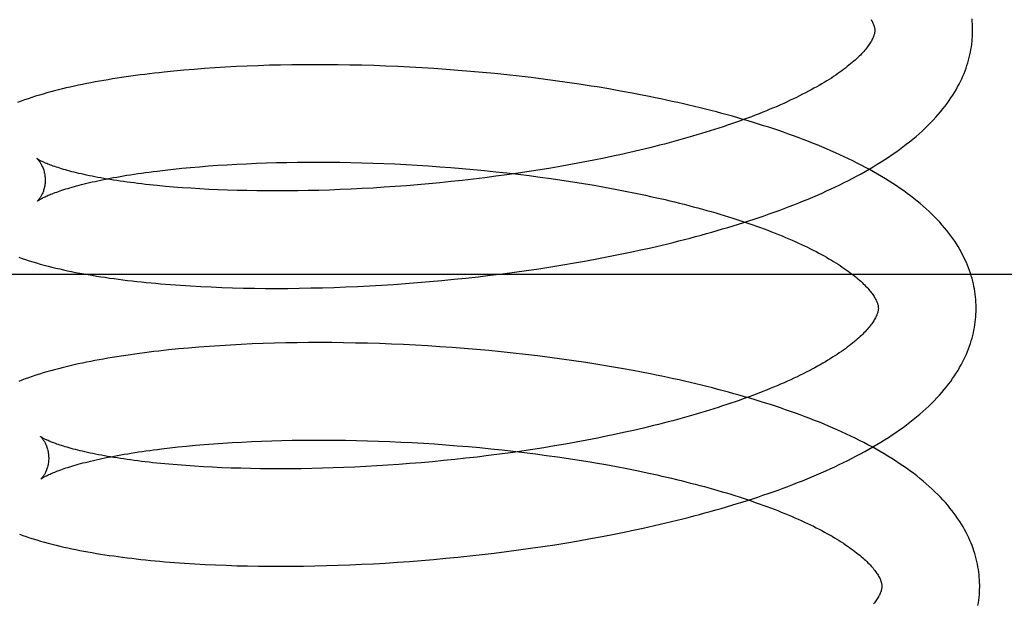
# Model space of a CAD drawing. Header units: inches. Extents: x 0 to 215, y 0 to 139.
# Tile 17 of 96: x 38.682 to 38.883, y 52.434 to 52.553. Entities that reach past the tile are written whole.
import ezdxf

# ---------------------------------------------------------------- set-up
doc = ezdxf.new("R2010")
doc.units = ezdxf.units.IN
doc.header["$LTSCALE"] = 11.804375
doc.header["$MEASUREMENT"] = 0
doc.linetypes.add('HIDDEN', pattern=[0.2, 0.1, -0.1])
doc.layers.add('DEFAULT_2', color=8, linetype='HIDDEN')

msp = doc.modelspace()

# ---------------------------------------------------------------- linework, layer by layer
at = {"layer": 'DEFAULT_2', "color": 8, "linetype": 'HIDDEN'}
for p, q in [((38.71961, 52.54292), (38.7175, 52.54276)), ((38.72175, 52.54307), (38.71961, 52.54292)), ((38.72392, 52.5432), (38.72175, 52.54307)), ((38.72612, 52.54332), (38.72392, 52.5432)), ((38.72835, 52.54342), (38.72612, 52.54332)), ((38.7306, 52.54351), (38.72835, 52.54342)), ((38.73287, 52.54358), (38.7306, 52.54351)), ((38.73517, 52.54363), (38.73287, 52.54358)), ((38.73748, 52.54367), (38.73517, 52.54363)), ((38.73982, 52.5437), (38.73748, 52.54367)), ((38.74218, 52.54371), (38.73982, 52.5437)), ((38.74456, 52.5437), (38.74218, 52.54371)), ((38.74695, 52.54368), (38.74456, 52.5437)), ((38.74935, 52.54364), (38.74695, 52.54368)), ((38.75178, 52.54359), (38.74935, 52.54364)), ((38.75421, 52.54352), (38.75178, 52.54359)), ((38.75666, 52.54343), (38.75421, 52.54352)), ((38.75911, 52.54332), (38.75666, 52.54343)), ((38.76158, 52.5432), (38.75911, 52.54332)), ((38.76405, 52.54307), (38.76158, 52.5432)), ((38.76652, 52.54291), (38.76405, 52.54307)), ((38.76901, 52.54274), (38.76652, 52.54291)), ((38.71336, 52.54239), (38.71134, 52.54219)), ((38.71541, 52.54258), (38.71336, 52.54239)), ((38.7175, 52.54276), (38.71541, 52.54258)), ((38.77149, 52.54255), (38.76901, 52.54274)), ((38.77398, 52.54235), (38.77149, 52.54255)), ((38.77647, 52.54212), (38.77398, 52.54235)), ((38.77895, 52.54189), (38.77647, 52.54212)), ((38.78144, 52.54163), (38.77895, 52.54189)), ((38.78392, 52.54136), (38.78144, 52.54163)), ((38.78639, 52.54107), (38.78392, 52.54136)), ((38.78886, 52.54076), (38.78639, 52.54107)), ((38.79132, 52.54043), (38.78886, 52.54076)), ((38.79378, 52.54009), (38.79132, 52.54043)), ((38.79622, 52.53973), (38.79378, 52.54009)), ((38.80227, 52.53875), (38.79986, 52.53916)), ((38.80467, 52.53833), (38.80227, 52.53875)), ((38.80705, 52.5379), (38.80467, 52.53833)), ((38.81065, 52.52674), (38.80863, 52.52625)), ((38.80345, 52.52507), (38.80133, 52.52463)), ((38.80863, 52.52625), (38.80658, 52.52577)), ((38.71499, 52.52255), (38.71677, 52.52272)), ((38.71677, 52.52272), (38.71859, 52.52287)), ((38.71859, 52.52287), (38.72044, 52.52302)), ((38.72044, 52.52302), (38.72233, 52.52315)), ((38.72233, 52.52315), (38.72426, 52.52328)), ((38.72426, 52.52328), (38.72622, 52.52339)), ((38.72622, 52.52339), (38.72821, 52.52348)), ((38.72821, 52.52348), (38.73023, 52.52357)), ((38.73023, 52.52357), (38.73228, 52.52364)), ((38.73228, 52.52364), (38.73436, 52.5237)), ((38.73436, 52.5237), (38.73646, 52.52375)), ((38.73646, 52.52375), (38.73859, 52.52378)), ((38.73859, 52.52378), (38.74073, 52.5238)), ((38.74073, 52.5238), (38.7429, 52.5238)), ((38.7429, 52.5238), (38.74509, 52.52379)), ((38.74509, 52.52379), (38.7473, 52.52376)), ((38.7473, 52.52376), (38.74952, 52.52372)), ((38.74952, 52.52372), (38.75176, 52.52367)), ((38.75176, 52.52367), (38.75401, 52.5236)), ((38.75401, 52.5236), (38.75628, 52.52352)), ((38.75628, 52.52352), (38.75855, 52.52342)), ((38.75855, 52.52342), (38.76083, 52.52331)), ((38.76083, 52.52331), (38.76311, 52.52318)), ((38.76311, 52.52318), (38.76541, 52.52303)), ((38.76541, 52.52303), (38.7677, 52.52287)), ((38.7677, 52.52287), (38.77, 52.5227)), ((38.77, 52.5227), (38.77229, 52.52251)), ((38.79266, 52.52297), (38.79044, 52.52259)), ((38.79486, 52.52336), (38.79266, 52.52297)), ((38.79704, 52.52377), (38.79486, 52.52336)), ((38.7992, 52.52419), (38.79704, 52.52377)), ((38.80133, 52.52463), (38.7992, 52.52419)), ((38.70991, 52.52198), (38.71156, 52.52218)), ((38.71156, 52.52218), (38.71326, 52.52237)), ((38.71326, 52.52237), (38.71499, 52.52255)), ((38.77229, 52.52251), (38.77459, 52.5223)), ((38.77459, 52.5223), (38.77688, 52.52208)), ((38.77688, 52.52208), (38.77917, 52.52185)), ((38.77918, 52.5209), (38.7769, 52.52061)), ((38.77917, 52.52185), (38.78145, 52.5216)), ((38.78145, 52.52121), (38.77918, 52.5209)), ((38.78145, 52.5216), (38.78372, 52.52133)), ((38.78372, 52.52153), (38.78145, 52.52121)), ((38.78597, 52.52187), (38.78372, 52.52153)), ((38.78372, 52.52133), (38.78598, 52.52105)), ((38.78821, 52.52222), (38.78597, 52.52187)), ((38.78598, 52.52105), (38.78823, 52.52076)), ((38.79044, 52.52259), (38.78821, 52.52222)), ((38.78823, 52.52076), (38.79047, 52.52045)), ((38.7133, 52.51871), (38.7116, 52.51885)), ((38.71504, 52.51858), (38.7133, 52.51871)), ((38.75633, 52.51865), (38.75407, 52.51851)), ((38.7586, 52.51881), (38.75633, 52.51865)), ((38.76088, 52.51898), (38.7586, 52.51881)), ((38.76316, 52.51917), (38.76088, 52.51898)), ((38.76545, 52.51937), (38.76316, 52.51917)), ((38.76774, 52.51959), (38.76545, 52.51937)), ((38.77003, 52.51982), (38.76774, 52.51959)), ((38.77232, 52.52007), (38.77003, 52.51982)), ((38.77461, 52.52033), (38.77232, 52.52007)), ((38.7769, 52.52061), (38.77461, 52.52033)), ((38.79047, 52.52045), (38.7927, 52.52012)), ((38.7927, 52.52012), (38.7949, 52.51979)), ((38.7949, 52.51979), (38.79709, 52.51943)), ((38.79709, 52.51943), (38.79926, 52.51907)), ((38.79926, 52.51907), (38.80141, 52.51869)), ((38.80141, 52.51869), (38.80354, 52.51829)), ((38.71682, 52.51845), (38.71504, 52.51858)), ((38.71864, 52.51834), (38.71682, 52.51845)), ((38.7205, 52.51824), (38.71864, 52.51834)), ((38.72239, 52.51816), (38.7205, 52.51824)), ((38.72432, 52.51808), (38.72239, 52.51816)), ((38.72628, 52.51802), (38.72432, 52.51808)), ((38.72828, 52.51797), (38.72628, 52.51802)), ((38.7303, 52.51794), (38.72828, 52.51797)), ((38.73235, 52.51792), (38.7303, 52.51794)), ((38.73443, 52.51791), (38.73235, 52.51792)), ((38.73653, 52.51792), (38.73443, 52.51791)), ((38.73866, 52.51794), (38.73653, 52.51792)), ((38.7408, 52.51798), (38.73866, 52.51794)), ((38.74297, 52.51803), (38.7408, 52.51798)), ((38.74516, 52.5181), (38.74297, 52.51803)), ((38.74737, 52.51818), (38.74516, 52.5181)), ((38.74959, 52.51827), (38.74737, 52.51818)), ((38.75183, 52.51838), (38.74959, 52.51827)), ((38.75407, 52.51851), (38.75183, 52.51838)), ((38.80354, 52.51829), (38.80564, 52.51789)), ((38.80564, 52.51789), (38.80772, 52.51747)), ((38.80255, 52.50456), (38.80493, 52.50504)), ((38.80493, 52.50504), (38.80731, 52.50553)), ((38.7904, 52.50241), (38.79285, 52.5028)), ((38.79285, 52.5028), (38.79529, 52.50322)), ((38.79529, 52.50322), (38.79772, 52.50365)), ((38.79772, 52.50365), (38.80014, 52.50409)), ((38.80014, 52.50409), (38.80255, 52.50456)), ((38.96039, 52.50084), (38.40039, 52.50084)), ((38.77555, 52.50039), (38.77803, 52.50069)), ((38.77803, 52.50069), (38.78052, 52.501)), ((38.78052, 52.501), (38.78299, 52.50132)), ((38.78299, 52.50132), (38.78547, 52.50167)), ((38.78547, 52.50167), (38.78794, 52.50203)), ((38.78794, 52.50203), (38.7904, 52.50241)), ((38.71469, 52.49864), (38.71676, 52.49851)), ((38.7509, 52.4984), (38.75333, 52.49853)), ((38.75333, 52.49853), (38.75577, 52.49867)), ((38.75577, 52.49867), (38.75822, 52.49882)), ((38.75822, 52.49882), (38.76068, 52.499)), ((38.76068, 52.499), (38.76315, 52.49919)), ((38.76315, 52.49919), (38.76562, 52.4994)), ((38.76562, 52.4994), (38.7681, 52.49962)), ((38.7681, 52.49962), (38.77058, 52.49986)), ((38.77058, 52.49986), (38.77306, 52.50012)), ((38.77306, 52.50012), (38.77555, 52.50039)), ((38.71676, 52.49851), (38.71887, 52.49839)), ((38.71887, 52.49839), (38.721, 52.49829)), ((38.721, 52.49829), (38.72316, 52.4982)), ((38.72316, 52.4982), (38.72535, 52.49813)), ((38.72535, 52.49813), (38.72756, 52.49807)), ((38.72756, 52.49807), (38.7298, 52.49804)), ((38.7298, 52.49804), (38.73206, 52.49801)), ((38.73206, 52.49801), (38.73435, 52.498)), ((38.73435, 52.498), (38.73666, 52.49801)), ((38.73666, 52.49801), (38.73899, 52.49804)), ((38.73899, 52.49804), (38.74134, 52.49808)), ((38.74134, 52.49808), (38.7437, 52.49813)), ((38.7437, 52.49813), (38.74609, 52.49821)), ((38.74609, 52.49821), (38.74849, 52.4983)), ((38.74849, 52.4983), (38.7509, 52.4984)), ((38.72712, 52.48654), (38.7249, 52.48642)), ((38.72935, 52.48664), (38.72712, 52.48654)), ((38.73162, 52.48673), (38.72935, 52.48664)), ((38.7339, 52.4868), (38.73162, 52.48673)), ((38.73621, 52.48685), (38.7339, 52.4868)), ((38.73855, 52.48689), (38.73621, 52.48685)), ((38.7409, 52.48691), (38.73855, 52.48689)), ((38.74327, 52.48692), (38.7409, 52.48691)), ((38.74566, 52.48691), (38.74327, 52.48692)), ((38.74806, 52.48688), (38.74566, 52.48691)), ((38.75048, 52.48684), (38.74806, 52.48688)), ((38.75292, 52.48678), (38.75048, 52.48684)), ((38.75537, 52.48671), (38.75292, 52.48678)), ((38.75782, 52.48662), (38.75537, 52.48671)), ((38.76029, 52.48651), (38.75782, 52.48662)), ((38.76277, 52.48639), (38.76029, 52.48651)), ((38.71428, 52.48562), (38.71224, 52.48542)), ((38.71634, 52.48581), (38.71428, 52.48562)), ((38.71844, 52.48599), (38.71634, 52.48581)), ((38.72056, 52.48615), (38.71844, 52.48599)), ((38.72272, 52.48629), (38.72056, 52.48615)), ((38.7249, 52.48642), (38.72272, 52.48629)), ((38.76525, 52.48625), (38.76277, 52.48639)), ((38.76774, 52.48609), (38.76525, 52.48625)), ((38.77024, 52.48591), (38.76774, 52.48609)), ((38.77273, 52.48572), (38.77024, 52.48591)), ((38.77523, 52.48551), (38.77273, 52.48572)), ((38.77773, 52.48528), (38.77523, 52.48551)), ((38.78023, 52.48504), (38.77773, 52.48528)), ((38.78272, 52.48478), (38.78023, 52.48504)), ((38.78521, 52.4845), (38.78272, 52.48478)), ((38.7877, 52.4842), (38.78521, 52.4845)), ((38.79018, 52.48389), (38.7877, 52.4842)), ((38.79265, 52.48356), (38.79018, 52.48389)), ((38.79511, 52.48321), (38.79265, 52.48356)), ((38.79756, 52.48284), (38.79511, 52.48321)), ((38.8, 52.48246), (38.79756, 52.48284)), ((38.80242, 52.48206), (38.8, 52.48246)), ((38.80484, 52.48164), (38.80242, 52.48206)), ((38.80723, 52.4812), (38.80484, 52.48164)), ((38.80732, 52.46898), (38.80525, 52.46852)), ((38.80938, 52.46946), (38.80732, 52.46898)), ((38.8114, 52.46995), (38.80938, 52.46946)), ((38.72144, 52.46625), (38.72334, 52.46638)), ((38.72334, 52.46638), (38.72528, 52.4665)), ((38.72528, 52.4665), (38.72725, 52.46661)), ((38.72725, 52.46661), (38.72925, 52.46671)), ((38.72925, 52.46671), (38.73129, 52.46679)), ((38.73129, 52.46679), (38.73335, 52.46686)), ((38.73335, 52.46686), (38.73544, 52.46692)), ((38.73544, 52.46692), (38.73755, 52.46696)), ((38.73755, 52.46696), (38.73969, 52.46699)), ((38.73969, 52.46699), (38.74185, 52.46701)), ((38.74185, 52.46701), (38.74404, 52.46701)), ((38.74404, 52.46701), (38.74624, 52.46699)), ((38.74624, 52.46699), (38.74846, 52.46697)), ((38.74846, 52.46697), (38.75069, 52.46692)), ((38.75069, 52.46692), (38.75294, 52.46687)), ((38.75294, 52.46687), (38.75521, 52.46679)), ((38.75521, 52.46679), (38.75748, 52.46671)), ((38.75748, 52.46671), (38.75976, 52.4666)), ((38.75976, 52.4666), (38.76205, 52.46649)), ((38.76205, 52.46649), (38.76435, 52.46635)), ((38.76435, 52.46635), (38.76665, 52.46621)), ((38.7956, 52.46658), (38.7934, 52.46618)), ((38.79778, 52.46698), (38.7956, 52.46658)), ((38.79994, 52.46741), (38.79778, 52.46698)), ((38.80208, 52.46784), (38.79994, 52.46741)), ((38.71083, 52.46522), (38.71249, 52.46541)), ((38.71249, 52.46541), (38.7142, 52.4656)), ((38.7142, 52.4656), (38.71595, 52.46578)), ((38.71595, 52.46578), (38.71774, 52.46595)), ((38.71774, 52.46595), (38.71957, 52.4661)), ((38.71957, 52.4661), (38.72144, 52.46625)), ((38.76665, 52.46621), (38.76896, 52.46604)), ((38.76896, 52.46604), (38.77126, 52.46586)), ((38.77126, 52.46586), (38.77357, 52.46567)), ((38.77357, 52.46567), (38.77587, 52.46546)), ((38.77587, 52.46546), (38.77817, 52.46523)), ((38.77817, 52.46523), (38.78047, 52.46499)), ((38.7822, 52.46442), (38.77992, 52.46411)), ((38.78047, 52.46499), (38.78275, 52.46474)), ((38.78446, 52.46474), (38.7822, 52.46442)), ((38.78275, 52.46474), (38.78503, 52.46447)), ((38.78672, 52.46508), (38.78446, 52.46474)), ((38.78503, 52.46447), (38.7873, 52.46418)), ((38.78896, 52.46543), (38.78672, 52.46508)), ((38.79119, 52.4658), (38.78896, 52.46543)), ((38.7934, 52.46618), (38.79119, 52.4658)), ((38.76391, 52.46238), (38.76162, 52.46219)), ((38.76619, 52.46258), (38.76391, 52.46238)), ((38.76848, 52.4628), (38.76619, 52.46258)), ((38.77078, 52.46303), (38.76848, 52.4628)), ((38.77307, 52.46328), (38.77078, 52.46303)), ((38.77536, 52.46354), (38.77307, 52.46328)), ((38.77764, 52.46382), (38.77536, 52.46354)), ((38.77992, 52.46411), (38.77764, 52.46382)), ((38.7873, 52.46418), (38.78956, 52.46388)), ((38.78956, 52.46388), (38.7918, 52.46357)), ((38.7918, 52.46357), (38.79403, 52.46324)), ((38.79403, 52.46324), (38.79624, 52.4629)), ((38.79952, 52.46235), (38.80169, 52.46198)), ((38.71403, 52.46192), (38.71233, 52.46206)), ((38.71577, 52.46178), (38.71403, 52.46192)), ((38.71756, 52.46166), (38.71577, 52.46178)), ((38.71938, 52.46155), (38.71756, 52.46166)), ((38.72123, 52.46145), (38.71938, 52.46155)), ((38.72313, 52.46136), (38.72123, 52.46145)), ((38.72506, 52.46129), (38.72313, 52.46136)), ((38.72702, 52.46123), (38.72506, 52.46129)), ((38.72901, 52.46118), (38.72702, 52.46123)), ((38.73103, 52.46115), (38.72901, 52.46118)), ((38.73309, 52.46113), (38.73103, 52.46115)), ((38.73516, 52.46112), (38.73309, 52.46113)), ((38.73727, 52.46113), (38.73516, 52.46112)), ((38.73939, 52.46115), (38.73727, 52.46113)), ((38.74154, 52.46119), (38.73939, 52.46115)), ((38.74371, 52.46124), (38.74154, 52.46119)), ((38.7459, 52.46131), (38.74371, 52.46124)), ((38.74811, 52.46139), (38.7459, 52.46131)), ((38.75033, 52.46148), (38.74811, 52.46139)), ((38.75257, 52.46159), (38.75033, 52.46148)), ((38.75482, 52.46172), (38.75257, 52.46159)), ((38.75708, 52.46186), (38.75482, 52.46172)), ((38.75935, 52.46202), (38.75708, 52.46186)), ((38.76162, 52.46219), (38.75935, 52.46202)), ((38.80169, 52.46198), (38.80383, 52.46158)), ((38.80383, 52.46158), (38.80594, 52.46118)), ((38.80594, 52.46118), (38.80803, 52.46076)), ((38.80335, 52.44778), (38.80573, 52.44826)), ((38.80928, 52.44901), (38.81162, 52.44954)), ((38.79366, 52.44603), (38.7961, 52.44644)), ((38.7961, 52.44644), (38.79853, 52.44687)), ((38.79853, 52.44687), (38.80094, 52.44732)), ((38.80094, 52.44732), (38.80335, 52.44778)), ((38.77885, 52.44391), (38.78134, 52.44422)), ((38.78134, 52.44422), (38.78381, 52.44455)), ((38.78381, 52.44455), (38.78628, 52.44489)), ((38.78628, 52.44489), (38.78875, 52.44525)), ((38.78875, 52.44525), (38.79121, 52.44563)), ((38.79121, 52.44563), (38.79366, 52.44603)), ((38.75906, 52.44204), (38.76151, 52.44221)), ((38.76151, 52.44221), (38.76398, 52.44241)), ((38.76398, 52.44241), (38.76645, 52.44261)), ((38.76645, 52.44261), (38.76893, 52.44284)), ((38.76893, 52.44284), (38.77141, 52.44308)), ((38.77141, 52.44308), (38.77389, 52.44334)), ((38.77389, 52.44334), (38.77637, 52.44362)), ((38.77637, 52.44362), (38.77885, 52.44391)), ((38.71554, 52.44184), (38.71761, 52.44171)), ((38.71761, 52.44171), (38.71972, 52.44159)), ((38.71972, 52.44159), (38.72185, 52.44149)), ((38.72185, 52.44149), (38.72401, 52.44141)), ((38.72401, 52.44141), (38.72619, 52.44134)), ((38.72619, 52.44134), (38.72841, 52.44128)), ((38.72841, 52.44128), (38.73065, 52.44124)), ((38.73065, 52.44124), (38.73291, 52.44122)), ((38.73291, 52.44122), (38.7352, 52.44121)), ((38.7352, 52.44121), (38.7375, 52.44122)), ((38.7375, 52.44122), (38.73983, 52.44125)), ((38.73983, 52.44125), (38.74218, 52.44129)), ((38.74218, 52.44129), (38.74455, 52.44135)), ((38.74455, 52.44135), (38.74693, 52.44142)), ((38.74693, 52.44142), (38.74933, 52.44151)), ((38.74933, 52.44151), (38.75174, 52.44162)), ((38.75174, 52.44162), (38.75417, 52.44174)), ((38.75417, 52.44174), (38.75661, 52.44188)), ((38.75661, 52.44188), (38.75906, 52.44204))]:
    msp.add_line(p, q, dxfattribs=at)
for points in [[(38.8559, 52.55295), (38.85601, 52.55276), (38.85611, 52.55258), (38.8562, 52.5524), (38.85628, 52.55223), (38.85635, 52.55206), (38.85642, 52.55191), (38.85647, 52.55175), (38.85652, 52.55161), (38.85656, 52.55147), (38.85659, 52.55134), (38.85661, 52.55122), (38.85663, 52.5511), (38.85665, 52.55098), (38.85665, 52.55086), (38.85666, 52.55076)], [(38.87666, 52.55101), (38.87665, 52.55146), (38.87662, 52.552), (38.87658, 52.55253), (38.87653, 52.55307)], [(38.81083, 52.50631), (38.812, 52.50658), (38.81316, 52.50685), (38.81431, 52.50713), (38.81546, 52.50741), (38.81661, 52.5077), (38.81775, 52.50799), (38.81888, 52.50828), (38.82001, 52.50858), (38.82113, 52.50888), (38.82224, 52.50919), (38.82335, 52.5095), (38.82446, 52.50982), (38.82555, 52.51014), (38.82664, 52.51046), (38.82772, 52.51079), (38.8288, 52.51112), (38.82986, 52.51146), (38.83092, 52.5118), (38.83198, 52.51215), (38.83302, 52.5125), (38.83406, 52.51286), (38.83509, 52.51322), (38.83611, 52.51358), (38.83712, 52.51395), (38.83813, 52.51432), (38.83913, 52.5147), (38.84012, 52.51509), (38.8411, 52.51547), (38.84207, 52.51587), (38.84303, 52.51626), (38.84399, 52.51667), (38.84493, 52.51707), (38.84587, 52.51749), (38.8468, 52.51791), (38.84772, 52.51833), (38.84862, 52.51876), (38.84952, 52.51919), (38.85041, 52.51963), (38.85129, 52.52008), (38.85216, 52.52053), (38.85302, 52.52098), (38.85386, 52.52144), (38.8547, 52.52191), (38.85553, 52.52238), (38.85634, 52.52286), (38.85714, 52.52335), (38.85793, 52.52384), (38.85871, 52.52433), (38.85948, 52.52484), (38.86023, 52.52535), (38.86097, 52.52586), (38.8617, 52.52638), (38.86241, 52.52691), (38.8631, 52.52744), (38.86378, 52.52797), (38.86445, 52.52851), (38.8651, 52.52906), (38.86573, 52.5296), (38.86634, 52.53016), (38.86694, 52.53071), (38.86752, 52.53127), (38.86807, 52.53183), (38.86861, 52.5324), (38.86914, 52.53296), (38.86964, 52.53353), (38.87012, 52.53409), (38.87058, 52.53466), (38.87102, 52.53523), (38.87144, 52.53579), (38.87185, 52.53636), (38.87223, 52.53692), (38.8726, 52.53748), (38.87295, 52.53804), (38.87328, 52.5386), (38.87359, 52.53916), (38.87388, 52.53971), (38.87416, 52.54027), (38.87442, 52.54082), (38.87467, 52.54137), (38.8749, 52.54192), (38.87512, 52.54247), (38.87531, 52.54301), (38.8755, 52.54356), (38.87567, 52.5441), (38.87583, 52.54464), (38.87597, 52.54518), (38.8761, 52.54573), (38.87621, 52.54627), (38.87631, 52.5468), (38.8764, 52.54734), (38.87648, 52.54788), (38.87654, 52.54842), (38.87659, 52.54896), (38.87662, 52.54949), (38.87665, 52.55003), (38.87666, 52.55057), (38.87666, 52.55101)], [(38.85666, 52.55076), (38.85666, 52.55065), (38.85665, 52.55054), (38.85664, 52.55042), (38.85662, 52.5503), (38.8566, 52.55017), (38.85657, 52.55004), (38.85654, 52.5499), (38.85649, 52.54975), (38.85644, 52.5496), (38.85638, 52.54944), (38.85632, 52.54927), (38.85624, 52.5491), (38.85615, 52.54892), (38.85606, 52.54874), (38.85595, 52.54855), (38.85584, 52.54835), (38.85572, 52.54816), (38.85559, 52.54796), (38.85545, 52.54775), (38.8553, 52.54754), (38.85514, 52.54733), (38.85497, 52.54711), (38.85479, 52.54688), (38.8546, 52.54665), (38.85439, 52.54642), (38.85418, 52.54618), (38.85395, 52.54593), (38.85371, 52.54569), (38.85346, 52.54544), (38.8532, 52.54518), (38.85293, 52.54492), (38.85264, 52.54466), (38.85234, 52.5444), (38.85203, 52.54413), (38.85171, 52.54386), (38.85138, 52.54358), (38.85103, 52.54331), (38.85067, 52.54303), (38.85029, 52.54274), (38.8499, 52.54246), (38.8495, 52.54217), (38.84909, 52.54188), (38.84866, 52.54158), (38.84822, 52.54129), (38.84777, 52.54099), (38.8473, 52.5407), (38.84682, 52.5404), (38.84633, 52.5401), (38.84582, 52.5398), (38.8453, 52.53949), (38.84477, 52.53919), (38.84422, 52.53888), (38.84366, 52.53858), (38.84309, 52.53827), (38.8425, 52.53796), (38.8419, 52.53766), (38.84129, 52.53735), (38.84067, 52.53704), (38.84003, 52.53673), (38.83938, 52.53643), (38.83872, 52.53612), (38.83804, 52.53581), (38.83736, 52.53551), (38.83666, 52.5352), (38.83595, 52.5349), (38.83522, 52.53459), (38.83449, 52.53429), (38.83374, 52.53399), (38.83298, 52.53369), (38.83221, 52.53339), (38.83143, 52.53309), (38.83064, 52.53279), (38.82983, 52.53249), (38.82902, 52.5322), (38.82819, 52.5319), (38.82735, 52.53161), (38.82651, 52.53132), (38.82565, 52.53104), (38.82478, 52.53075), (38.8239, 52.53047), (38.82301, 52.53018), (38.82212, 52.5299), (38.82121, 52.52963), (38.82029, 52.52935), (38.81937, 52.52908), (38.81843, 52.52881), (38.81749, 52.52854), (38.81654, 52.52827), (38.81558, 52.52801), (38.81461, 52.52775), (38.81363, 52.52749), (38.81265, 52.52724), (38.81165, 52.52699), (38.81065, 52.52674)], [(38.71134, 52.54219), (38.71034, 52.54208), (38.70935, 52.54197), (38.70837, 52.54185), (38.70739, 52.54173), (38.70643, 52.54161), (38.70547, 52.54149), (38.70453, 52.54136), (38.70359, 52.54122), (38.70266, 52.54109), (38.70174, 52.54095), (38.70083, 52.5408), (38.69992, 52.54065), (38.69903, 52.5405), (38.69814, 52.54035), (38.69726, 52.54019), (38.69639, 52.54002), (38.69553, 52.53986), (38.69468, 52.53969), (38.69383, 52.53951), (38.693, 52.53933), (38.69217, 52.53915), (38.69135, 52.53896), (38.69055, 52.53876), (38.68975, 52.53857), (38.68896, 52.53837), (38.68818, 52.53816), (38.6874, 52.53794), (38.68663, 52.53772), (38.68586, 52.53749), (38.68508, 52.53726), (38.68432, 52.53701), (38.68356, 52.53676), (38.68281, 52.5365), (38.68209, 52.53623), (38.68139, 52.53597)], [(38.79986, 52.53916), (38.79865, 52.53935), (38.79622, 52.53973)], [(38.87738, 52.49422), (38.87737, 52.49467), (38.87734, 52.49521), (38.8773, 52.49574), (38.87726, 52.49628), (38.87719, 52.49681), (38.87712, 52.49735), (38.87703, 52.49788), (38.87693, 52.49842), (38.87681, 52.49895), (38.87668, 52.49949), (38.87654, 52.50003), (38.87639, 52.50056), (38.87622, 52.5011), (38.87603, 52.50164), (38.87583, 52.50218), (38.87562, 52.50272), (38.87539, 52.50326), (38.87515, 52.5038), (38.87489, 52.50435), (38.87462, 52.50489), (38.87432, 52.50544), (38.87402, 52.50598), (38.87369, 52.50653), (38.87335, 52.50708), (38.87299, 52.50763), (38.87261, 52.50818), (38.87221, 52.50874), (38.87179, 52.50929), (38.87136, 52.50984), (38.8709, 52.5104), (38.87043, 52.51095), (38.86993, 52.5115), (38.86942, 52.51205), (38.86888, 52.5126), (38.86833, 52.51315), (38.86776, 52.5137), (38.86717, 52.51424), (38.86656, 52.51478), (38.86594, 52.51532), (38.86529, 52.51585), (38.86463, 52.51638), (38.86396, 52.5169), (38.86326, 52.51742), (38.86256, 52.51793), (38.86183, 52.51844), (38.8611, 52.51894), (38.86035, 52.51943), (38.85958, 52.51992), (38.85881, 52.52041), (38.85802, 52.52088), (38.85722, 52.52135), (38.8564, 52.52182), (38.85558, 52.52228), (38.85474, 52.52273), (38.8539, 52.52317), (38.85304, 52.52361), (38.85217, 52.52405), (38.8513, 52.52447), (38.85041, 52.5249), (38.84951, 52.52531), (38.8486, 52.52572), (38.84769, 52.52613), (38.84676, 52.52653), (38.84582, 52.52692), (38.84488, 52.52731), (38.84392, 52.52769), (38.84296, 52.52807), (38.84199, 52.52845), (38.84101, 52.52881), (38.84002, 52.52918), (38.83902, 52.52954), (38.83802, 52.52989), (38.83701, 52.53024), (38.83599, 52.53058), (38.83496, 52.53092), (38.83392, 52.53125), (38.83288, 52.53158), (38.83183, 52.53191), (38.83077, 52.53222), (38.8297, 52.53254), (38.82863, 52.53285), (38.82755, 52.53316), (38.82646, 52.53346), (38.82537, 52.53375), (38.82426, 52.53405), (38.82316, 52.53433), (38.82204, 52.53462), (38.82092, 52.5349), (38.8198, 52.53517), (38.81866, 52.53544), (38.81753, 52.53571), (38.81638, 52.53597), (38.81523, 52.53622), (38.81408, 52.53647), (38.81292, 52.53672), (38.81176, 52.53697), (38.81059, 52.5372), (38.80941, 52.53744), (38.80705, 52.5379)], [(38.80658, 52.52577), (38.8045, 52.5253), (38.80345, 52.52507)], [(38.68535, 52.52452), (38.68534, 52.52453), (38.68533, 52.52453), (38.68533, 52.52453), (38.68535, 52.52452), (38.68537, 52.5245), (38.68539, 52.52448), (38.68543, 52.52445), (38.68546, 52.52441), (38.68551, 52.52436), (38.68556, 52.52431), (38.68561, 52.52425), (38.68567, 52.52418), (38.68573, 52.52411), (38.68579, 52.52403), (38.68586, 52.52394), (38.68593, 52.52384), (38.686, 52.52373), (38.68607, 52.52362), (38.68615, 52.52349), (38.68622, 52.52336), (38.6863, 52.52321), (38.68638, 52.52306), (38.68645, 52.52289), (38.68653, 52.52272), (38.6866, 52.52253), (38.68667, 52.52234), (38.68674, 52.52213), (38.6868, 52.52191), (38.68685, 52.52169), (38.6869, 52.52145), (38.68695, 52.52121), (38.68698, 52.52096), (38.68701, 52.52071), (38.68702, 52.52044), (38.68703, 52.52021)], [(38.7116, 52.51885), (38.70994, 52.51901), (38.70913, 52.51909), (38.70833, 52.51918), (38.70754, 52.51926), (38.70677, 52.51935), (38.706, 52.51944), (38.70525, 52.51954), (38.70451, 52.51963), (38.70378, 52.51973), (38.70306, 52.51983), (38.70236, 52.51993), (38.70167, 52.52003), (38.70099, 52.52014), (38.70033, 52.52025), (38.69967, 52.52035), (38.69904, 52.52046), (38.69841, 52.52058), (38.6978, 52.52069), (38.69721, 52.5208), (38.69662, 52.52092), (38.69606, 52.52103), (38.6955, 52.52115), (38.69497, 52.52126), (38.69444, 52.52138), (38.69393, 52.5215), (38.69344, 52.52162), (38.69296, 52.52174), (38.69249, 52.52185), (38.69204, 52.52197), (38.69161, 52.52209), (38.69119, 52.52221), (38.69079, 52.52232), (38.6904, 52.52244), (38.69002, 52.52255), (38.68967, 52.52267), (38.68932, 52.52278), (38.68899, 52.52289), (38.68868, 52.523), (38.68839, 52.5231), (38.68811, 52.52321), (38.68784, 52.52331), (38.68759, 52.52341), (38.68735, 52.5235), (38.68713, 52.5236), (38.68692, 52.52369), (38.68673, 52.52377), (38.68655, 52.52385), (38.68639, 52.52393), (38.68623, 52.52401), (38.6861, 52.52408), (38.68597, 52.52414), (38.68586, 52.52421), (38.68576, 52.52426), (38.68567, 52.52431), (38.68559, 52.52436), (38.68552, 52.5244), (38.68547, 52.52444), (38.68542, 52.52447), (38.68538, 52.52449), (38.68536, 52.52451), (38.68535, 52.52452)], [(38.68544, 52.51584), (38.68545, 52.51584), (38.68547, 52.51586), (38.68549, 52.51588), (38.68553, 52.5159), (38.68557, 52.51594), (38.68563, 52.51597), (38.68569, 52.51602), (38.68577, 52.51606), (38.68586, 52.51612), (38.68596, 52.51618), (38.68607, 52.51624), (38.6862, 52.51631), (38.68633, 52.51639), (38.68648, 52.51646), (38.68665, 52.51655), (38.68682, 52.51664), (38.68701, 52.51673), (38.68722, 52.51682), (38.68744, 52.51692), (38.68767, 52.51702), (38.68792, 52.51713), (38.68818, 52.51724), (38.68846, 52.51735), (38.68875, 52.51746), (38.68906, 52.51758), (38.68939, 52.51769), (38.68973, 52.51782), (38.69008, 52.51794), (38.69045, 52.51806), (38.69084, 52.51819), (38.69124, 52.51831), (38.69166, 52.51844), (38.69209, 52.51857), (38.69254, 52.5187), (38.693, 52.51883), (38.69347, 52.51896), (38.69397, 52.51909), (38.69447, 52.51922), (38.69499, 52.51935), (38.69553, 52.51948), (38.69608, 52.51961), (38.69664, 52.51974), (38.69722, 52.51987), (38.69781, 52.52), (38.69842, 52.52013), (38.69904, 52.52025), (38.69968, 52.52038), (38.70033, 52.5205), (38.70099, 52.52063), (38.70166, 52.52075), (38.70235, 52.52087), (38.70305, 52.52099), (38.70376, 52.52111), (38.70449, 52.52122), (38.70523, 52.52134), (38.70598, 52.52145), (38.70674, 52.52156), (38.70752, 52.52167), (38.7083, 52.52178), (38.7091, 52.52188), (38.70991, 52.52198)], [(38.68703, 52.52021), (38.68703, 52.51997), (38.68702, 52.5197), (38.687, 52.51945), (38.68697, 52.5192), (38.68693, 52.51895), (38.68689, 52.51872), (38.68684, 52.51849), (38.68678, 52.51827), (38.68672, 52.51807), (38.68666, 52.51787), (38.68659, 52.51768), (38.68652, 52.5175), (38.68645, 52.51734), (38.68638, 52.51718), (38.6863, 52.51704), (38.68623, 52.5169), (38.68616, 52.51677), (38.68609, 52.51665), (38.68602, 52.51655), (38.68595, 52.51645), (38.68589, 52.51635), (38.68583, 52.51627), (38.68577, 52.51619), (38.68571, 52.51613), (38.68566, 52.51607), (38.68561, 52.51601), (38.68557, 52.51597), (38.68553, 52.51593), (38.6855, 52.5159), (38.68548, 52.51587), (38.68546, 52.51585), (38.68544, 52.51584), (38.68544, 52.51584)], [(38.80772, 52.51747), (38.80976, 52.51703), (38.81078, 52.51681), (38.81178, 52.51659), (38.81278, 52.51636), (38.81378, 52.51613), (38.81476, 52.5159), (38.81573, 52.51566), (38.8167, 52.51543), (38.81766, 52.51518), (38.81861, 52.51494), (38.81955, 52.51469), (38.82048, 52.51444), (38.82141, 52.51419), (38.82232, 52.51394), (38.82322, 52.51368), (38.82412, 52.51342), (38.825, 52.51316), (38.82588, 52.5129), (38.82674, 52.51263), (38.8276, 52.51236), (38.82844, 52.51209), (38.82927, 52.51182), (38.8301, 52.51155), (38.83091, 52.51127), (38.83171, 52.51099), (38.8325, 52.51071), (38.83328, 52.51043), (38.83404, 52.51015), (38.8348, 52.50987), (38.83554, 52.50958), (38.83627, 52.5093), (38.83699, 52.50901), (38.8377, 52.50872), (38.83839, 52.50843), (38.83907, 52.50815), (38.83974, 52.50785), (38.8404, 52.50756), (38.84104, 52.50727), (38.84168, 52.50698), (38.84229, 52.50669), (38.8429, 52.5064), (38.8435, 52.50611), (38.84408, 52.50581), (38.84464, 52.50552), (38.8452, 52.50523), (38.84574, 52.50494), (38.84627, 52.50465), (38.84678, 52.50436), (38.84728, 52.50407), (38.84777, 52.50379), (38.84824, 52.5035), (38.8487, 52.50322), (38.84915, 52.50293), (38.84958, 52.50265), (38.85, 52.50237), (38.85041, 52.50209), (38.85081, 52.50182), (38.85119, 52.50154), (38.85156, 52.50127), (38.85192, 52.501), (38.85226, 52.50074), (38.85259, 52.50047), (38.85291, 52.50021), (38.85321, 52.49996), (38.8535, 52.4997), (38.85378, 52.49945), (38.85405, 52.4992), (38.85431, 52.49896), (38.85455, 52.49872), (38.85478, 52.49848), (38.855, 52.49825), (38.85521, 52.49802), (38.85541, 52.4978), (38.8556, 52.49758), (38.85577, 52.49736), (38.85594, 52.49715), (38.85609, 52.49694), (38.85624, 52.49674), (38.85637, 52.49654), (38.8565, 52.49635), (38.85662, 52.49616), (38.85673, 52.49597), (38.85683, 52.49579), (38.85692, 52.49561), (38.857, 52.49544), (38.85707, 52.49527), (38.85714, 52.49511), (38.85719, 52.49496), (38.85724, 52.49482), (38.85728, 52.49468), (38.85731, 52.49455), (38.85733, 52.49442), (38.85735, 52.4943), (38.85737, 52.49419), (38.85737, 52.49407), (38.85738, 52.49397)], [(38.80731, 52.50553), (38.80849, 52.50579), (38.81083, 52.50631)], [(38.68165, 52.50435), (38.68234, 52.50411), (38.68304, 52.50387), (38.68377, 52.50364), (38.68451, 52.50341), (38.68527, 52.50319), (38.68604, 52.50297), (38.68682, 52.50275), (38.68761, 52.50255), (38.6884, 52.50235), (38.6892, 52.50215), (38.69, 52.50197), (38.6908, 52.50179), (38.69161, 52.50162), (38.69243, 52.50145), (38.69326, 52.50128), (38.69409, 52.50112), (38.69494, 52.50097), (38.6958, 52.50082), (38.69666, 52.50067), (38.69753, 52.50053), (38.69841, 52.50039), (38.6993, 52.50026), (38.7002, 52.50012), (38.70111, 52.5), (38.70202, 52.49988), (38.70294, 52.49976), (38.70388, 52.49964), (38.70482, 52.49953), (38.70577, 52.49943), (38.70673, 52.49932), (38.70769, 52.49923), (38.70867, 52.49913), (38.70965, 52.49904), (38.71064, 52.49895), (38.71164, 52.49887), (38.71265, 52.49879), (38.71469, 52.49864)], [(38.85738, 52.49397), (38.85738, 52.49386), (38.85737, 52.49375), (38.85736, 52.49363), (38.85734, 52.49351), (38.85732, 52.49338), (38.85729, 52.49325), (38.85726, 52.49311), (38.85721, 52.49296), (38.85716, 52.49281), (38.8571, 52.49265), (38.85704, 52.49249), (38.85696, 52.49231), (38.85687, 52.49213), (38.85678, 52.49195), (38.85668, 52.49176), (38.85656, 52.49157), (38.85644, 52.49137), (38.85631, 52.49117), (38.85617, 52.49097), (38.85602, 52.49076), (38.85587, 52.49054), (38.8557, 52.49032), (38.85551, 52.4901), (38.85532, 52.48987), (38.85512, 52.48963), (38.85491, 52.4894), (38.85468, 52.48915), (38.85444, 52.48891), (38.85419, 52.48865), (38.85393, 52.4884), (38.85366, 52.48814), (38.85337, 52.48788), (38.85307, 52.48761), (38.85276, 52.48735), (38.85244, 52.48708), (38.85211, 52.4868), (38.85176, 52.48653), (38.8514, 52.48624), (38.85102, 52.48596), (38.85064, 52.48567), (38.85023, 52.48539), (38.84982, 52.4851), (38.84939, 52.4848), (38.84895, 52.48451), (38.8485, 52.48421), (38.84803, 52.48392), (38.84756, 52.48362), (38.84706, 52.48332), (38.84656, 52.48301), (38.84604, 52.48271), (38.84551, 52.48241), (38.84496, 52.4821), (38.8444, 52.4818), (38.84383, 52.48149), (38.84324, 52.48118), (38.84264, 52.48087), (38.84203, 52.48057), (38.84141, 52.48026), (38.84077, 52.47995), (38.84012, 52.47965), (38.83946, 52.47934), (38.83879, 52.47903), (38.8381, 52.47873), (38.8374, 52.47842), (38.83669, 52.47811), (38.83597, 52.47781), (38.83523, 52.47751), (38.83449, 52.47721), (38.83373, 52.4769), (38.83296, 52.4766), (38.83217, 52.4763), (38.83138, 52.47601), (38.83058, 52.47571), (38.82976, 52.47541), (38.82893, 52.47512), (38.8281, 52.47483), (38.82725, 52.47454), (38.82639, 52.47425), (38.82553, 52.47397), (38.82465, 52.47368), (38.82376, 52.4734), (38.82286, 52.47312), (38.82196, 52.47284), (38.82104, 52.47257), (38.82011, 52.47229), (38.81918, 52.47202), (38.81824, 52.47176), (38.81728, 52.47149), (38.81632, 52.47123), (38.81535, 52.47097), (38.81438, 52.47071), (38.81339, 52.47045), (38.8124, 52.4702), (38.8114, 52.46995)], [(38.81162, 52.44954), (38.81279, 52.44981), (38.81395, 52.45008), (38.8151, 52.45036), (38.81625, 52.45064), (38.81739, 52.45092), (38.81853, 52.45121), (38.81966, 52.45151), (38.82079, 52.45181), (38.82191, 52.45211), (38.82302, 52.45242), (38.82413, 52.45273), (38.82523, 52.45304), (38.82633, 52.45336), (38.82741, 52.45369), (38.82849, 52.45402), (38.82957, 52.45435), (38.83063, 52.45469), (38.83169, 52.45503), (38.83274, 52.45537), (38.83379, 52.45573), (38.83482, 52.45608), (38.83585, 52.45644), (38.83687, 52.4568), (38.83789, 52.45717), (38.83889, 52.45755), (38.83989, 52.45793), (38.84087, 52.45831), (38.84185, 52.4587), (38.84283, 52.45909), (38.84379, 52.45949), (38.84474, 52.45989), (38.84569, 52.4603), (38.84662, 52.46071), (38.84755, 52.46113), (38.84847, 52.46155), (38.84937, 52.46198), (38.85027, 52.46241), (38.85116, 52.46285), (38.85204, 52.4633), (38.85291, 52.46375), (38.85376, 52.4642), (38.85461, 52.46467), (38.85544, 52.46513), (38.85627, 52.4656), (38.85708, 52.46608), (38.85788, 52.46657), (38.85867, 52.46706), (38.85945, 52.46755), (38.86022, 52.46806), (38.86097, 52.46856), (38.86171, 52.46908), (38.86243, 52.4696), (38.86314, 52.47012), (38.86384, 52.47065), (38.86452, 52.47119), (38.86518, 52.47173), (38.86583, 52.47228), (38.86646, 52.47282), (38.86707, 52.47338), (38.86767, 52.47393), (38.86825, 52.47449), (38.8688, 52.47505), (38.86934, 52.47561), (38.86986, 52.47618), (38.87036, 52.47674), (38.87084, 52.47731), (38.8713, 52.47787), (38.87174, 52.47844), (38.87217, 52.479), (38.87257, 52.47957), (38.87295, 52.48013), (38.87332, 52.48069), (38.87367, 52.48125), (38.874, 52.48181), (38.87431, 52.48236), (38.8746, 52.48292), (38.87488, 52.48347), (38.87514, 52.48403), (38.87539, 52.48458), (38.87562, 52.48512), (38.87583, 52.48567), (38.87603, 52.48622), (38.87622, 52.48676), (38.87639, 52.4873), (38.87655, 52.48785), (38.87669, 52.48839), (38.87682, 52.48893), (38.87693, 52.48947), (38.87703, 52.49001), (38.87712, 52.49055), (38.8772, 52.49109), (38.87726, 52.49163), (38.87731, 52.49216), (38.87734, 52.4927), (38.87737, 52.49324), (38.87738, 52.49377), (38.87738, 52.49422)], [(38.71224, 52.48542), (38.71124, 52.48531), (38.71024, 52.4852), (38.70926, 52.48508), (38.70828, 52.48496), (38.70731, 52.48484), (38.70634, 52.48471), (38.70539, 52.48459), (38.70445, 52.48445), (38.70351, 52.48432), (38.70258, 52.48417), (38.70166, 52.48403), (38.70076, 52.48388), (38.69986, 52.48373), (38.69896, 52.48357), (38.69808, 52.48342), (38.69721, 52.48325), (38.69634, 52.48308), (38.69549, 52.48291), (38.69464, 52.48274), (38.6938, 52.48256), (38.69297, 52.48237), (38.69215, 52.48218), (38.69133, 52.48199), (38.69053, 52.48179), (38.68973, 52.48159), (38.68894, 52.48138), (38.68816, 52.48116), (38.6874, 52.48095)], [(38.6874, 52.48095), (38.68663, 52.48072), (38.68586, 52.48048), (38.6851, 52.48024), (38.68437, 52.48), (38.68365, 52.47975), (38.68296, 52.4795), (38.68228, 52.47924), (38.68163, 52.47899)], [(38.8781, 52.43743), (38.87809, 52.43788), (38.87806, 52.43842), (38.87802, 52.43896), (38.87797, 52.4395), (38.87791, 52.44003), (38.87784, 52.44057), (38.87775, 52.44111), (38.87764, 52.44165), (38.87753, 52.44218), (38.8774, 52.44272), (38.87725, 52.44326), (38.8771, 52.4438), (38.87693, 52.44434), (38.87674, 52.44488), (38.87654, 52.44543), (38.87633, 52.44597), (38.8761, 52.44651), (38.87585, 52.44706), (38.87559, 52.4476), (38.87531, 52.44815), (38.87502, 52.4487), (38.8747, 52.44925), (38.87438, 52.4498), (38.87403, 52.45035), (38.87366, 52.4509), (38.87328, 52.45146), (38.87288, 52.45201), (38.87246, 52.45257), (38.87202, 52.45312), (38.87156, 52.45368), (38.87108, 52.45424), (38.87058, 52.45479), (38.87006, 52.45534), (38.86952, 52.4559), (38.86896, 52.45645), (38.86838, 52.457), (38.86779, 52.45754), (38.86717, 52.45809), (38.86654, 52.45862), (38.86589, 52.45916), (38.86523, 52.45969), (38.86455, 52.46021), (38.86385, 52.46073), (38.86313, 52.46124), (38.86241, 52.46175), (38.86166, 52.46225), (38.86091, 52.46275), (38.86014, 52.46324), (38.85935, 52.46372), (38.85856, 52.4642), (38.85775, 52.46467), (38.85693, 52.46514), (38.8561, 52.46559), (38.85526, 52.46605), (38.8544, 52.46649), (38.85354, 52.46693), (38.85267, 52.46737), (38.85178, 52.46779), (38.85089, 52.46822), (38.84998, 52.46863), (38.84907, 52.46904), (38.84815, 52.46945), (38.84721, 52.46985), (38.84627, 52.47024), (38.84532, 52.47063), (38.84436, 52.47102), (38.84339, 52.4714), (38.84241, 52.47177), (38.84142, 52.47214), (38.84043, 52.4725), (38.83942, 52.47286), (38.83841, 52.47321), (38.83739, 52.47356), (38.83636, 52.4739), (38.83533, 52.47424), (38.83428, 52.47457), (38.83323, 52.4749), (38.83217, 52.47523), (38.83111, 52.47555), (38.83003, 52.47586), (38.82895, 52.47617), (38.82786, 52.47648), (38.82677, 52.47678), (38.82567, 52.47707), (38.82456, 52.47737), (38.82344, 52.47765), (38.82232, 52.47794), (38.8212, 52.47821), (38.82006, 52.47849), (38.81892, 52.47876), (38.81778, 52.47902), (38.81663, 52.47928), (38.81547, 52.47954), (38.81431, 52.47979), (38.81314, 52.48004), (38.81197, 52.48028), (38.81079, 52.48052), (38.80961, 52.48075), (38.80723, 52.4812)], [(38.80525, 52.46852), (38.80314, 52.46806), (38.80208, 52.46784)], [(38.68607, 52.46773), (38.68606, 52.46774), (38.68605, 52.46774), (38.68605, 52.46774), (38.68607, 52.46773), (38.68609, 52.46771), (38.68611, 52.46769), (38.68615, 52.46765), (38.68618, 52.46762), (38.68623, 52.46757), (38.68628, 52.46752), (38.68633, 52.46746), (38.68639, 52.46739), (38.68645, 52.46732), (38.68651, 52.46724), (38.68658, 52.46715), (38.68665, 52.46705), (38.68672, 52.46694), (38.68679, 52.46683), (38.68687, 52.4667), (38.68694, 52.46657), (38.68702, 52.46642), (38.6871, 52.46627), (38.68717, 52.4661), (38.68725, 52.46593), (38.68732, 52.46574), (38.68739, 52.46554), (38.68746, 52.46534), (38.68752, 52.46512), (38.68757, 52.4649), (38.68762, 52.46466), (38.68767, 52.46442), (38.6877, 52.46417), (38.68773, 52.46391), (38.68774, 52.46365), (38.68775, 52.46342)], [(38.71233, 52.46206), (38.71067, 52.46222), (38.70986, 52.4623), (38.70906, 52.46238), (38.70827, 52.46247), (38.7075, 52.46256), (38.70673, 52.46265), (38.70598, 52.46274), (38.70524, 52.46284), (38.70451, 52.46294), (38.70379, 52.46304), (38.70309, 52.46314), (38.7024, 52.46324), (38.70172, 52.46335), (38.70105, 52.46345), (38.7004, 52.46356), (38.69976, 52.46367), (38.69914, 52.46378), (38.69853, 52.4639), (38.69793, 52.46401), (38.69735, 52.46412), (38.69678, 52.46424), (38.69623, 52.46435), (38.69569, 52.46447), (38.69517, 52.46459), (38.69466, 52.46471), (38.69416, 52.46482), (38.69368, 52.46494), (38.69322, 52.46506), (38.69277, 52.46518), (38.69233, 52.4653), (38.69191, 52.46541), (38.69151, 52.46553), (38.69112, 52.46565), (38.69075, 52.46576), (38.69039, 52.46587), (38.69005, 52.46599), (38.68972, 52.4661), (38.68941, 52.4662), (38.68911, 52.46631), (38.68883, 52.46641), (38.68856, 52.46652), (38.68831, 52.46661), (38.68807, 52.46671), (38.68785, 52.4668), (38.68765, 52.46689), (38.68745, 52.46698), (38.68727, 52.46706), (38.68711, 52.46714), (38.68696, 52.46722), (38.68682, 52.46729), (38.68669, 52.46735), (38.68658, 52.46741), (38.68648, 52.46747), (38.68639, 52.46752), (38.68631, 52.46757), (38.68624, 52.46761), (38.68619, 52.46765), (38.68614, 52.46768), (38.6861, 52.4677), (38.68608, 52.46772), (38.68607, 52.46773)], [(38.6938, 52.46206), (38.69426, 52.46219), (38.69476, 52.46232), (38.69527, 52.46245), (38.69579, 52.46258), (38.69633, 52.46271), (38.69689, 52.46284), (38.69746, 52.46297), (38.69804, 52.4631), (38.69864, 52.46323), (38.69925, 52.46336), (38.69988, 52.46349), (38.70052, 52.46361), (38.70117, 52.46374), (38.70184, 52.46386), (38.70252, 52.46398), (38.70321, 52.4641), (38.70392, 52.46422), (38.70464, 52.46434), (38.70537, 52.46446), (38.70611, 52.46457), (38.70687, 52.46468), (38.70764, 52.46479), (38.70842, 52.4649), (38.70921, 52.46501), (38.71001, 52.46511), (38.71083, 52.46522)], [(38.68775, 52.46342), (38.68775, 52.46318), (38.68774, 52.46292), (38.68772, 52.46267), (38.68769, 52.46242), (38.68766, 52.46218), (38.68761, 52.46194), (38.68757, 52.46172), (38.68751, 52.4615), (38.68745, 52.4613), (38.68739, 52.4611), (38.68732, 52.46091), (38.68725, 52.46074), (38.68718, 52.46057), (38.68711, 52.46041), (38.68704, 52.46027), (38.68696, 52.46013), (38.68689, 52.46), (38.68682, 52.45989), (38.68675, 52.45978), (38.68669, 52.45968), (38.68662, 52.45958), (38.68656, 52.4595), (38.6865, 52.45942), (38.68645, 52.45935), (38.6864, 52.45929), (38.68635, 52.45924), (38.6863, 52.45919), (38.68627, 52.45915), (38.68623, 52.45911), (38.6862, 52.45909), (38.68618, 52.45907), (38.68617, 52.45905), (38.68616, 52.45905)], [(38.79624, 52.4629), (38.79843, 52.46254), (38.79952, 52.46235)], [(38.68616, 52.45904), (38.68616, 52.45905), (38.68618, 52.45906), (38.6862, 52.45908), (38.68623, 52.4591), (38.68627, 52.45913), (38.68632, 52.45916), (38.68638, 52.4592), (38.68645, 52.45925), (38.68653, 52.4593), (38.68663, 52.45936), (38.68673, 52.45942), (38.68685, 52.45948), (38.68698, 52.45955), (38.68712, 52.45963), (38.68727, 52.45971), (38.68744, 52.45979), (38.68762, 52.45988), (38.68781, 52.45997), (38.68802, 52.46007), (38.68825, 52.46017), (38.68848, 52.46027), (38.68873, 52.46037), (38.689, 52.46048), (38.68928, 52.46059), (38.68958, 52.46071), (38.68989, 52.46082), (38.69021, 52.46094), (38.69055, 52.46106), (38.69091, 52.46118), (38.69128, 52.46131), (38.69167, 52.46143), (38.69207, 52.46155), (38.69248, 52.46168), (38.69291, 52.46181), (38.69336, 52.46194), (38.6938, 52.46206)], [(38.80803, 52.46076), (38.81009, 52.46033), (38.81111, 52.46011), (38.81213, 52.45988), (38.81313, 52.45966), (38.81413, 52.45943), (38.81512, 52.45919), (38.8161, 52.45896), (38.81708, 52.45872), (38.81804, 52.45848), (38.819, 52.45823), (38.81995, 52.45799), (38.82089, 52.45774), (38.82182, 52.45749), (38.82274, 52.45723), (38.82365, 52.45697), (38.82455, 52.45671), (38.82544, 52.45645), (38.82632, 52.45619), (38.82719, 52.45592), (38.82806, 52.45565), (38.82891, 52.45538), (38.82975, 52.45511), (38.83058, 52.45484), (38.83139, 52.45456), (38.8322, 52.45428), (38.833, 52.454), (38.83378, 52.45372), (38.83455, 52.45344), (38.83531, 52.45315), (38.83606, 52.45287), (38.8368, 52.45258), (38.83753, 52.45229), (38.83824, 52.45201), (38.83894, 52.45172), (38.83963, 52.45143), (38.8403, 52.45113), (38.84096, 52.45084), (38.84161, 52.45055), (38.84225, 52.45026), (38.84288, 52.44996), (38.84349, 52.44967), (38.84409, 52.44938), (38.84467, 52.44908), (38.84525, 52.44879), (38.84581, 52.4485), (38.84635, 52.44821), (38.84688, 52.44792), (38.8474, 52.44763), (38.84791, 52.44734), (38.8484, 52.44705), (38.84888, 52.44676), (38.84934, 52.44648), (38.84979, 52.44619), (38.85023, 52.44591), (38.85066, 52.44563), (38.85107, 52.44535), (38.85147, 52.44507), (38.85185, 52.44479), (38.85223, 52.44452), (38.85259, 52.44425), (38.85293, 52.44398), (38.85326, 52.44372), (38.85358, 52.44346), (38.85389, 52.4432), (38.85419, 52.44294), (38.85447, 52.44269), (38.85474, 52.44244), (38.855, 52.4422), (38.85524, 52.44195), (38.85548, 52.44172), (38.8557, 52.44148), (38.85591, 52.44125), (38.85611, 52.44103), (38.8563, 52.4408), (38.85648, 52.44059), (38.85664, 52.44038), (38.8568, 52.44017), (38.85695, 52.43996), (38.85709, 52.43976), (38.85721, 52.43957), (38.85733, 52.43938), (38.85744, 52.43919), (38.85754, 52.439), (38.85763, 52.43883), (38.85772, 52.43865), (38.85779, 52.43849), (38.85785, 52.43833), (38.85791, 52.43818), (38.85796, 52.43803), (38.85799, 52.43789), (38.85803, 52.43776), (38.85805, 52.43764), (38.85807, 52.43751), (38.85809, 52.4374), (38.85809, 52.43728), (38.8581, 52.43718)], [(38.80573, 52.44826), (38.80692, 52.44851), (38.80928, 52.44901)], [(38.68181, 52.44777), (38.68247, 52.44753), (38.68316, 52.44729), (38.68386, 52.44705), (38.68459, 52.44682), (38.68534, 52.44659), (38.6861, 52.44636), (38.68688, 52.44614), (38.68766, 52.44593), (38.68845, 52.44572), (38.68925, 52.44553), (38.69004, 52.44533), (38.69085, 52.44515), (38.69165, 52.44497), (38.69246, 52.4448), (38.69328, 52.44463), (38.6941, 52.44447), (38.69494, 52.44431), (38.69578, 52.44416), (38.69663, 52.44401), (38.6975, 52.44386), (38.69837, 52.44372), (38.69925, 52.44358), (38.70014, 52.44345), (38.70104, 52.44332), (38.70195, 52.44319), (38.70287, 52.44307), (38.70379, 52.44295), (38.70472, 52.44284), (38.70566, 52.44273), (38.70661, 52.44262), (38.70757, 52.44252), (38.70854, 52.44242), (38.70952, 52.44233), (38.7105, 52.44224), (38.71149, 52.44215), (38.71249, 52.44207), (38.7135, 52.44199), (38.71554, 52.44184)], [(38.8581, 52.43718), (38.8581, 52.43707), (38.85809, 52.43696), (38.85808, 52.43684), (38.85806, 52.43672), (38.85804, 52.43659), (38.85801, 52.43646), (38.85798, 52.43632), (38.85794, 52.43618), (38.85788, 52.43602), (38.85783, 52.43586), (38.85776, 52.4357), (38.85768, 52.43552), (38.85759, 52.43534), (38.8575, 52.43516), (38.8574, 52.43497), (38.85728, 52.43477), (38.85716, 52.43458), (38.85703, 52.43437), (38.85689, 52.43417), (38.85674, 52.43396), (38.85658, 52.43374), (38.85641, 52.43352)], [(38.87775, 52.43323), (38.87784, 52.43376), (38.87792, 52.4343), (38.87798, 52.43484), (38.87803, 52.43538), (38.87806, 52.43591), (38.87809, 52.43645), (38.8781, 52.43698), (38.8781, 52.43743)]]:
    msp.add_lwpolyline(points, dxfattribs=at)

doc.saveas('drawing.dxf')
